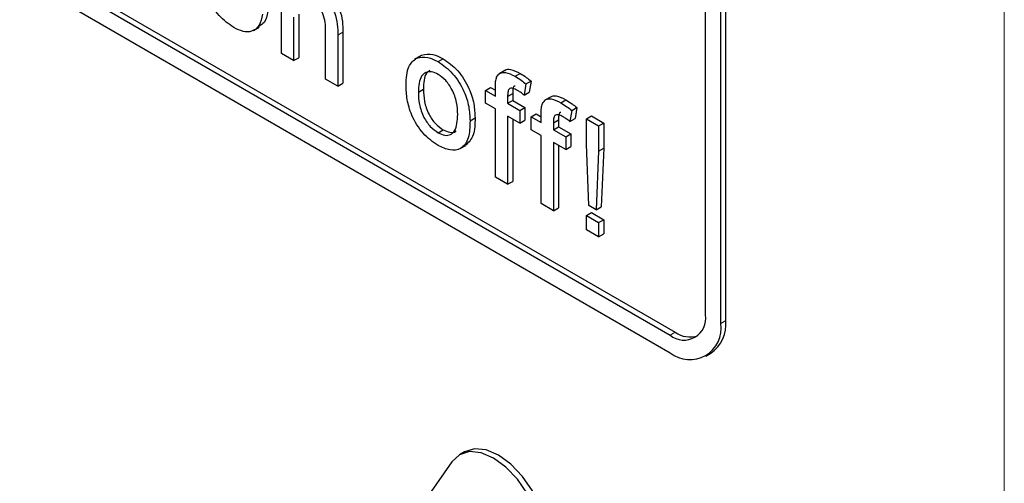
# Paper-space layout 'Blatt2' of a CAD drawing. Header units: millimetres. Extents: x 5 to 418, y 2 to 292.
# Tile 17 of 64: x 103.09 to 109.99, y 150.27 to 153.51. Entities that reach past the tile are written whole.
import ezdxf

# ---------------------------------------------------------------- set-up
doc = ezdxf.new("R2010")
doc.units = ezdxf.units.MM

psp = doc.layouts.new('Blatt2')

# ---------------------------------------------------------------- linework, layer by layer
at = {"color": 7, "linetype": 'Continuous', "lineweight": 18}
for p, q in [((109.9876, 142.2507), (109.9876, 176.41)), ((105.3213, 153.4042), (105.3567, 153.4246)), ((108.0016, 151.3864), (108.037, 151.4068)), ((107.648, 151.3047), (107.6834, 151.3251))]:
    psp.add_line(p, q, dxfattribs=at)
at = {"color": 7, "linetype": 'Continuous', "lineweight": 25}
for p, q in [((89.9704, 161.3873), (107.648, 151.1822)), ((94.4959, 158.8973), (107.648, 151.3047)), ((94.5312, 158.9177), (107.6834, 151.3251)), ((108.0016, 151.3864), (108.0016, 157.1022)), ((108.037, 151.4068), (108.037, 157.1226)), ((107.8955, 151.4476), (107.8955, 155.204)), ((104.9251, 153.2755), (104.9251, 154.0512)), ((105.0466, 153.5502), (105.0466, 153.2461)), ((105.0113, 153.5298), (105.0113, 153.2257)), ((104.7307, 153.4374), (104.7705, 153.4604)), ((105.2352, 153.0965), (105.2352, 153.4487)), ((105.3567, 153.4246), (105.3567, 153.0672)), ((105.3213, 153.4042), (105.3213, 153.0468)), ((105.0113, 153.2257), (104.9251, 153.2755)), ((105.0113, 153.2257), (105.0466, 153.2461)), ((105.8974, 153.2581), (105.8577, 153.2352)), ((105.8723, 153.2432), (105.9077, 153.2636)), ((106.0226, 153.2187), (106.058, 153.2391)), ((106.4893, 153.1562), (106.4495, 153.1332)), ((106.5619, 153.1162), (106.5973, 153.1366)), ((105.3213, 153.0468), (105.2352, 153.0965)), ((105.3213, 153.0468), (105.3567, 153.0672)), ((106.6382, 153.0624), (106.626, 152.9848)), ((106.6382, 153.0624), (106.6736, 153.0828)), ((106.6736, 153.0828), (106.6613, 153.0052)), ((105.8845, 153.0054), (105.9199, 153.0258)), ((106.3547, 153.0171), (106.39, 153.0375)), ((106.3547, 152.9276), (106.3547, 153.0171)), ((106.3547, 153.0171), (106.4236, 152.9773)), ((106.39, 153.0375), (106.4236, 153.0181)), ((106.4236, 152.9773), (106.4236, 153.0349)), ((106.5097, 152.9756), (106.5451, 152.996)), ((106.5451, 152.996), (106.5451, 152.948)), ((106.626, 152.9848), (106.6613, 153.0052)), ((106.4236, 152.8878), (106.3547, 152.9276)), ((106.5097, 152.9756), (106.5097, 152.9276)), ((106.5097, 152.9276), (106.5451, 152.948)), ((106.5097, 152.9276), (106.5958, 152.8779)), ((106.5451, 152.948), (106.6312, 152.8983)), ((106.8097, 152.9712), (106.7699, 152.9482)), ((106.8823, 152.9313), (106.9176, 152.9517)), ((106.4236, 152.4104), (106.4236, 152.8878)), ((106.5958, 152.8779), (106.6312, 152.8983)), ((106.5958, 152.8779), (106.5958, 152.7884)), ((106.6312, 152.8983), (106.6312, 152.8088)), ((106.9586, 152.8774), (106.9463, 152.7998)), ((106.9586, 152.8774), (106.9939, 152.8978)), ((106.9939, 152.8978), (106.9817, 152.8202)), ((106.2463, 152.8042), (106.2816, 152.8246)), ((106.5958, 152.7884), (106.5097, 152.8381)), ((106.5097, 152.8381), (106.5097, 152.3607)), ((106.5451, 152.8177), (106.5451, 152.3811)), ((106.5958, 152.7884), (106.6312, 152.8088)), ((106.6751, 152.8321), (106.7104, 152.8525)), ((106.6751, 152.7426), (106.6751, 152.8321)), ((106.6751, 152.8321), (106.744, 152.7923)), ((106.7104, 152.8525), (106.744, 152.8332)), ((106.744, 152.7923), (106.744, 152.85)), ((106.8301, 152.7906), (106.8654, 152.8111)), ((106.8301, 152.7906), (106.8301, 152.7426)), ((106.8654, 152.8111), (106.8654, 152.763)), ((106.9463, 152.7998), (106.9817, 152.8202)), ((107.061, 152.8182), (107.0963, 152.8386)), ((107.061, 152.8182), (107.1471, 152.7685)), ((107.061, 152.6423), (107.061, 152.8182)), ((107.0963, 152.8386), (107.1824, 152.7889)), ((107.1471, 152.7685), (107.1824, 152.7889)), ((107.1824, 152.7889), (107.1824, 152.613)), ((106.0226, 152.7215), (106.058, 152.7419)), ((106.744, 152.7028), (106.6751, 152.7426)), ((106.8301, 152.7426), (106.8654, 152.763)), ((106.8301, 152.7426), (106.9162, 152.6929)), ((106.8654, 152.763), (106.9516, 152.7133)), ((107.1471, 152.7685), (107.1471, 152.5926)), ((106.744, 152.2255), (106.744, 152.7028)), ((106.9162, 152.6034), (106.8301, 152.6531)), ((106.8301, 152.6531), (106.8301, 152.1758)), ((106.9162, 152.6929), (106.9516, 152.7133)), ((106.9162, 152.6929), (106.9162, 152.6034)), ((106.9516, 152.7133), (106.9516, 152.6238)), ((106.1779, 152.6102), (106.2177, 152.6331)), ((106.8654, 152.6327), (106.8654, 152.1962)), ((106.9162, 152.6034), (106.9516, 152.6238)), ((107.0782, 152.2115), (107.061, 152.6423)), ((107.1471, 152.5926), (107.1299, 152.1817)), ((107.1471, 152.5926), (107.1824, 152.613)), ((107.1824, 152.613), (107.1652, 152.2021)), ((106.5097, 152.3607), (106.4236, 152.4104)), ((106.5097, 152.3607), (106.5451, 152.3811)), ((106.8301, 152.1758), (106.744, 152.2255)), ((106.8301, 152.1758), (106.8654, 152.1962)), ((107.1299, 152.1817), (107.0782, 152.2115)), ((107.1299, 152.1817), (107.1652, 152.2021)), ((107.061, 152.1419), (107.0963, 152.1623)), ((107.061, 152.1419), (107.1471, 152.0922)), ((107.061, 152.0425), (107.061, 152.1419)), ((107.0963, 152.1623), (107.1824, 152.1126)), ((107.1471, 152.0922), (107.1824, 152.1126)), ((107.1824, 152.1126), (107.1824, 152.0132)), ((107.1471, 151.9928), (107.061, 152.0425)), ((107.1471, 152.0922), (107.1471, 151.9928)), ((107.1471, 151.9928), (107.1824, 152.0132)), ((107.898, 151.1575), (107.9334, 151.1779)), ((106.2085, 150.4888), (106.1731, 150.4684)), ((106.1197, 150.4189), (104.5287, 148.1552))]:
    psp.add_line(p, q, dxfattribs=at)
at = {"color": 7, "linetype": 'Continuous', "lineweight": 25, "flags": 128}
for points in [[(106.7368, 150.1034), (106.6835, 150.2146), (106.6139, 150.3164), (106.5329, 150.4019), (106.446, 150.4653), (106.359, 150.5022), (106.278, 150.5103), (106.2085, 150.4888)], [(106.7015, 150.083), (106.6481, 150.1942), (106.5785, 150.296), (106.4975, 150.3815), (106.4106, 150.4449), (106.3237, 150.4818), (106.2427, 150.4899), (106.1731, 150.4684), (106.1197, 150.4189)]]:
    psp.add_lwpolyline(points, dxfattribs=at)
at = {"color": 7, "linetype": 'Continuous', "lineweight": 25}
for centre, radius, start, end in [((107.7447, 151.4232), 0.1528, 230.79672, 9.21351), ((107.7887, 151.3812), 0.2495, 305.42725, 5.88484), ((107.7861, 151.3514), 0.2184, 230.79684, 9.2141), ((107.7889, 151.4767), 0.1847, 235.14397, 285.99136)]:
    psp.add_arc(centre, radius, start, end, dxfattribs=at)
for points, knots in [([(104.5927, 153.4574), (104.557, 153.4823), (104.4857, 153.5321), (104.4094, 153.6589), (104.3761, 153.7772), (104.3735, 153.843), (104.3722, 153.8759)], [0, 0, 0, 0, 0.279598, 0.558338, 0.778833, 1, 1, 1, 1]), ([(105.1552, 153.7194), (105.1825, 153.701), (105.2367, 153.6644), (105.3005, 153.5692), (105.3198, 153.4786), (105.3208, 153.429), (105.3213, 153.4042)], [0, 0, 0, 0, 0.280316, 0.558333, 0.778556, 1, 1, 1, 1]), ([(105.1906, 153.7398), (105.2178, 153.7214), (105.272, 153.6848), (105.3358, 153.5896), (105.3552, 153.499), (105.3562, 153.4494), (105.3567, 153.4246)], [0, 0, 0, 0, 0.280316, 0.558333, 0.778556, 1, 1, 1, 1]), ([(105.2352, 153.4487), (105.2346, 153.4681), (105.2333, 153.5065), (105.2124, 153.5683), (105.1746, 153.6158), (105.1488, 153.6327), (105.1359, 153.6411)], [0, 0, 0, 0, 0.281217, 0.559768, 0.779379, 1, 1, 1, 1]), ([(104.7942, 153.5499), (104.7879, 153.5221), (104.7752, 153.4666), (104.7227, 153.4271), (104.6583, 153.425), (104.6146, 153.4466), (104.5927, 153.4574)], [0, 0, 0, 0, 0.280201, 0.559507, 0.779586, 1, 1, 1, 1]), ([(104.8296, 153.5703), (104.824, 153.5414), (104.8145, 153.4925), (104.7811, 153.473), (104.7675, 153.4651)], [0, 0, 0, 0, 0.593897, 1, 1, 1, 1]), ([(105.9077, 153.2636), (105.9331, 153.2693), (105.9787, 153.2795), (106.0337, 153.2515), (106.058, 153.2391)], [0, 0, 0, 0, 0.559035, 1, 1, 1, 1]), ([(105.7984, 153.0548), (105.8004, 153.1023), (105.8038, 153.1872), (105.8514, 153.2261), (105.8723, 153.2432)], [0, 0, 0, 0, 0.560973, 1, 1, 1, 1]), ([(105.8723, 153.2432), (105.8978, 153.2489), (105.9433, 153.2591), (105.9983, 153.2311), (106.0226, 153.2187)], [0, 0, 0, 0, 0.559035, 1, 1, 1, 1]), ([(106.0226, 153.2187), (106.0579, 153.1939), (106.1284, 153.1442), (106.2052, 153.0204), (106.2419, 152.9024), (106.2448, 152.8369), (106.2463, 152.8042)], [0, 0, 0, 0, 0.279559, 0.558598, 0.778998, 1, 1, 1, 1]), ([(106.058, 153.2391), (106.0933, 153.2143), (106.1638, 153.1646), (106.2405, 153.0408), (106.2772, 152.9228), (106.2802, 152.8573), (106.2816, 152.8246)], [0, 0, 0, 0, 0.279559, 0.558598, 0.778998, 1, 1, 1, 1]), ([(106.0226, 153.1292), (106.0068, 153.1367), (105.9753, 153.1518), (105.9341, 153.146), (105.8906, 153.1082), (105.887, 153.0477), (105.8845, 153.0054)], [0, 0, 0, 0, 0.1871312, 0.3740209, 0.5610948, 1, 1, 1, 1]), ([(105.9655, 153.158), (105.957, 153.1519), (105.9237, 153.1281), (105.9215, 153.0695), (105.9199, 153.0258)], [0, 0, 0, 0, 0.254636, 1, 1, 1, 1]), ([(106.4327, 153.1108), (106.44, 153.1212), (106.4547, 153.1421), (106.5012, 153.1474), (106.5389, 153.128), (106.5619, 153.1162)], [0, 0, 0, 0, 0.27947, 0.559665, 1, 1, 1, 1]), ([(106.4901, 153.155), (106.491, 153.1561), (106.5, 153.1664), (106.5376, 153.1661), (106.5746, 153.1478), (106.5973, 153.1366)], [0, 0, 0, 0, 0.041185, 0.414043, 1, 1, 1, 1]), ([(106.5973, 153.1366), (106.6116, 153.1277), (106.6373, 153.1117), (106.6625, 153.0916), (106.6736, 153.0828)], [0, 0, 0, 0, 0.559943, 1, 1, 1, 1]), ([(106.1601, 152.8492), (106.1591, 152.8768), (106.157, 152.9319), (106.1267, 153.0181), (106.0777, 153.0905), (106.041, 153.1163), (106.0226, 153.1292)], [0, 0, 0, 0, 0.281069, 0.560317, 0.780174, 1, 1, 1, 1]), ([(106.4236, 153.0349), (106.4236, 153.0503), (106.4238, 153.0778), (106.43, 153.1007), (106.4327, 153.1108)], [0, 0, 0, 0, 0.5603693, 1, 1, 1, 1]), ([(106.5619, 153.1162), (106.5763, 153.1073), (106.6019, 153.0913), (106.6271, 153.0712), (106.6382, 153.0624)], [0, 0, 0, 0, 0.559943, 1, 1, 1, 1]), ([(106.0226, 152.632), (105.9866, 152.6572), (105.9146, 152.7075), (105.8364, 152.8349), (105.8025, 152.9549), (105.7998, 153.0214), (105.7984, 153.0548)], [0, 0, 0, 0, 0.279616, 0.558374, 0.778853, 1, 1, 1, 1]), ([(105.8845, 153.0054), (105.8856, 152.9774), (105.8876, 152.9217), (105.9166, 152.834), (105.9667, 152.7607), (106.004, 152.7345), (106.0226, 152.7215)], [0, 0, 0, 0, 0.281135, 0.560391, 0.780163, 1, 1, 1, 1]), ([(105.9199, 153.0258), (105.9209, 152.9978), (105.923, 152.9421), (105.952, 152.8545), (106.0021, 152.7811), (106.0393, 152.7549), (106.058, 152.7419)], [0, 0, 0, 0, 0.281135, 0.560391, 0.780163, 1, 1, 1, 1]), ([(106.5778, 153.0176), (106.5671, 153.0234), (106.5458, 153.035), (106.5178, 153.0319), (106.5106, 153.004), (106.51, 152.9851), (106.5097, 152.9756)], [0, 0, 0, 0, 0.281473, 0.557712, 0.778552, 1, 1, 1, 1]), ([(106.5615, 153.048), (106.5592, 153.0478), (106.5496, 153.0469), (106.5465, 153.0234), (106.5455, 153.0052), (106.5451, 152.996)], [0, 0, 0, 0, 0.131252, 0.565029, 1, 1, 1, 1]), ([(106.626, 152.9848), (106.617, 152.9915), (106.601, 153.0035), (106.5849, 153.0133), (106.5778, 153.0176)], [0, 0, 0, 0, 0.559924, 1, 1, 1, 1]), ([(106.744, 152.85), (106.744, 152.8654), (106.7441, 152.8928), (106.7504, 152.9157), (106.7531, 152.9258)], [0, 0, 0, 0, 0.560368, 1, 1, 1, 1]), ([(106.7531, 152.9258), (106.7604, 152.9363), (106.7751, 152.9572), (106.8215, 152.9624), (106.8592, 152.9431), (106.8823, 152.9313)], [0, 0, 0, 0, 0.279471, 0.559667, 1, 1, 1, 1]), ([(106.8105, 152.9701), (106.8114, 152.9711), (106.8204, 152.9814), (106.858, 152.9812), (106.895, 152.9629), (106.9176, 152.9517)], [0, 0, 0, 0, 0.041185, 0.414045, 1, 1, 1, 1]), ([(106.8823, 152.9313), (106.8966, 152.9223), (106.9223, 152.9063), (106.9475, 152.8863), (106.9586, 152.8774)], [0, 0, 0, 0, 0.559947, 1, 1, 1, 1]), ([(106.9176, 152.9517), (106.932, 152.9427), (106.9576, 152.9267), (106.9829, 152.9067), (106.9939, 152.8978)], [0, 0, 0, 0, 0.559947, 1, 1, 1, 1]), ([(106.8819, 152.863), (106.8796, 152.8628), (106.8699, 152.862), (106.8669, 152.8385), (106.8659, 152.8202), (106.8654, 152.8111)], [0, 0, 0, 0, 0.1312527, 0.5650279, 1, 1, 1, 1]), ([(106.0226, 152.7215), (106.0385, 152.7139), (106.0704, 152.6988), (106.1115, 152.7059), (106.1547, 152.7451), (106.1579, 152.8063), (106.1601, 152.8492)], [0, 0, 0, 0, 0.187046, 0.373951, 0.560978, 1, 1, 1, 1]), ([(106.2463, 152.8042), (106.245, 152.7626), (106.2426, 152.6798), (106.1902, 152.6039), (106.1083, 152.5924), (106.0512, 152.6188), (106.0226, 152.632)], [0, 0, 0, 0, 0.28104, 0.559516, 0.779604, 1, 1, 1, 1]), ([(106.2816, 152.8246), (106.2811, 152.7818), (106.2801, 152.6986), (106.2374, 152.6555), (106.2166, 152.6345)], [0, 0, 0, 0, 0.51293, 1, 1, 1, 1]), ([(106.8982, 152.8326), (106.8874, 152.8384), (106.8662, 152.85), (106.8382, 152.8469), (106.831, 152.8191), (106.8304, 152.8001), (106.8301, 152.7906)], [0, 0, 0, 0, 0.281472, 0.557716, 0.778553, 1, 1, 1, 1]), ([(106.9463, 152.7998), (106.9374, 152.8065), (106.9214, 152.8185), (106.9053, 152.8283), (106.8982, 152.8326)], [0, 0, 0, 0, 0.559924, 1, 1, 1, 1]), ([(106.058, 152.7419), (106.0737, 152.7347), (106.1051, 152.7202), (106.137, 152.7216), (106.1479, 152.7322), (106.1493, 152.7336)], [0, 0, 0, 0, 0.465384, 0.930417, 1, 1, 1, 1])]:
    psp.add_open_spline(points, degree=3, knots=knots, dxfattribs=at)

doc.saveas('drawing.dxf')
